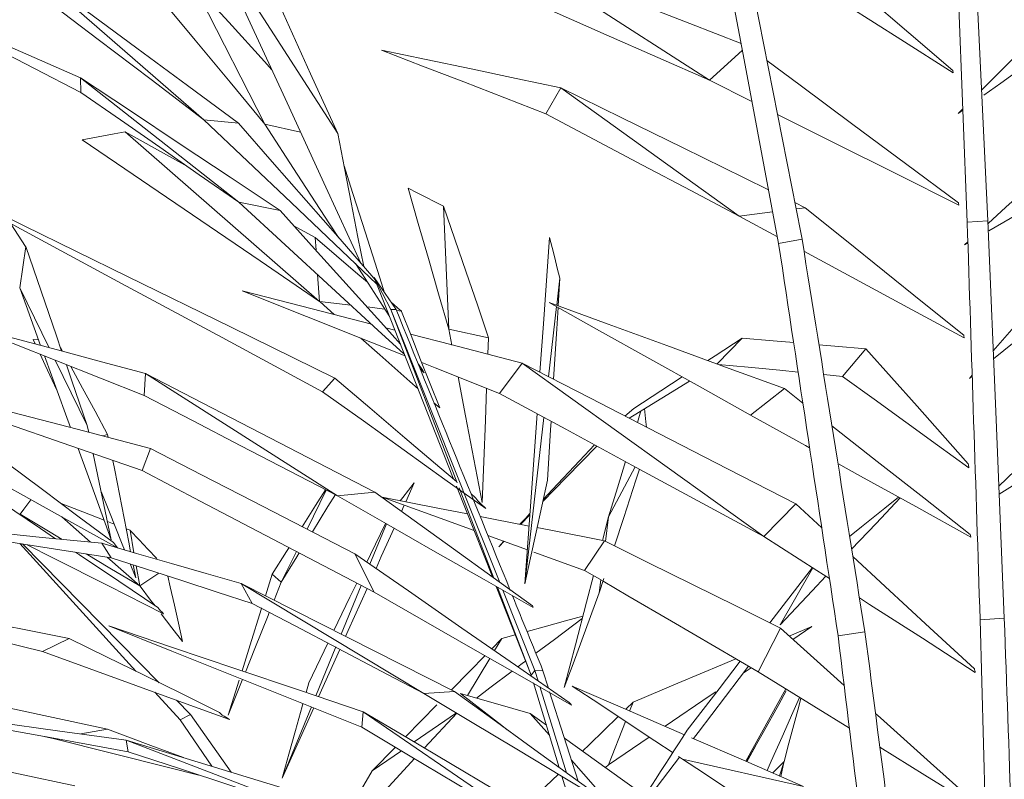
# Model space of a CAD drawing. Header units: millimetres. Extents: x -18075 to 21287, y -2450 to 10088.
# Tile 8 of 47: x -4804 to -4568, y 5019 to 5200. Entities that reach past the tile are written whole.
import ezdxf

# ---------------------------------------------------------------- set-up
doc = ezdxf.new("R2010")
doc.units = ezdxf.units.MM
doc.layers.add('I-FURN', color=30, linetype='Continuous', lineweight=18)

# ---------------------------------------------------------------- blocks, each defined once
blk = doc.blocks.new('Furniture_Interior-Artwork-Decoration_Gotessons_Areca-Palm  - Default-470364-East')
at = {"layer": 'I-FURN'}
for p, q in [((-4577.09, 5151.92), (-4580.73, 5243.86)), ((-4576.63, 5244.25), (-4572.15, 5152.3)), ((-4758.52, 5220.92), (-4727.82, 5173.15)), ((-4638.83, 5185.9), (-4684.87, 5215.56)), ((-4759.89, 5176.46), (-4800.28, 5211.61)), ((-4745.29, 5175.41), (-4762.46, 5209.18)), ((-4638.83, 5185.9), (-4630.95, 5193.04)), ((-4751.52, 5156.74), (-4789.39, 5186.49)), ((-4789.31, 5183.02), (-4789.39, 5186.49)), ((-4628.65, 5180.8), (-4638.83, 5185.9)), ((-4677.97, 5177.87), (-4674.38, 5184.12)), ((-4631.67, 5153.38), (-4674.38, 5184.12)), ((-4578.17, 5179.05), (-4579.26, 5177.97)), ((-4579.26, 5177.97), (-4578.15, 5178.76)), ((-4759.89, 5176.46), (-4751.6, 5175.64)), ((-4745.29, 5175.41), (-4736.7, 5173.48)), ((-4732.21, 5133), (-4778.74, 5173.6)), ((-4751.52, 5156.74), (-4741.64, 5154.78)), ((-4618.36, 5156.62), (-4615.9, 5155.41)), ((-4701.23, 5126.38), (-4702.47, 5155.78)), ((-4631.67, 5153.38), (-4623.68, 5154.41)), ((-4618.07, 5155.13), (-4615.9, 5155.41)), ((-4806.05, 5151.59), (-4802.56, 5146.15)), ((-4622.56, 5148.46), (-4631.67, 5153.38)), ((-4738.32, 5151.1), (-4733.24, 5148.28)), ((-4733.02, 5145.22), (-4733.22, 5148.25)), ((-4616.64, 5147.88), (-4622.25, 5146.81)), ((-4576.94, 5147.28), (-4577.74, 5146.55)), ((-4577.74, 5146.55), (-4576.93, 5147.02)), ((-4803.96, 5136.25), (-4802.53, 5146.1)), ((-4732.21, 5133), (-4732.63, 5139.39)), ((-4719.16, 5138.58), (-4718.88, 5138.13)), ((-4719.09, 5138.7), (-4713.84, 5131.01)), ((-4715.13, 5131.08), (-4719.09, 5138.7)), ((-4675.38, 5132.06), (-4674.64, 5138.52)), ((-4674.64, 5138.52), (-4675.05, 5131.94)), ((-4798.95, 5122.46), (-4803.96, 5136.25)), ((-4803.96, 5136.25), (-4796.92, 5121.91)), ((-4732.21, 5133), (-4724.72, 5132.11)), ((-4728.67, 5129.86), (-4732.05, 5132.86)), ((-4715.06, 5132.79), (-4712.75, 5130.83)), ((-4720.8, 5131.65), (-4716.51, 5131.15)), ((-4715.13, 5131.08), (-4699.19, 5089.56)), ((-4697.87, 5087.87), (-4715.13, 5131.08)), ((-4713.84, 5131.01), (-4715.13, 5131.08)), ((-4713.77, 5130.82), (-4712.58, 5130.68)), ((-4677.33, 5114.96), (-4675.42, 5131.74)), ((-4716.3, 5126.66), (-4714.11, 5126.09)), ((-4700.48, 5122.49), (-4701.23, 5126.38)), ((-4701.23, 5126.38), (-4691.69, 5124.26)), ((-4800.26, 5122.81), (-4800.77, 5123.9)), ((-4800.77, 5123.9), (-4799.43, 5123.78)), ((-4691.69, 5124.26), (-4691.85, 5120.34)), ((-4636.97, 5118.01), (-4630.96, 5124.19)), ((-4794.22, 5121.99), (-4793.71, 5121.05)), ((-4606.97, 5115.05), (-4601.39, 5121.63)), ((-4795.44, 5118.89), (-4787.79, 5103.32)), ((-4689.06, 5110.92), (-4683.68, 5118.22)), ((-4625.78, 5076.74), (-4683.68, 5118.22)), ((-4707.09, 5115.91), (-4708.06, 5116.81)), ((-4774.19, 5110.47), (-4773.83, 5115.7)), ((-4727.9, 5086.44), (-4773.83, 5115.7)), ((-4731.46, 5111.35), (-4728.55, 5114.64)), ((-4606.97, 5115.05), (-4611.46, 5115.49)), ((-4575.91, 5115.32), (-4576.59, 5114.53)), ((-4576.59, 5114.53), (-4575.9, 5115.09)), ((-4629.02, 5105.78), (-4620.88, 5112.13)), ((-4620.88, 5112.13), (-4616.46, 5108.66)), ((-4703.41, 5107.51), (-4704.77, 5108.72)), ((-4659.04, 5105.55), (-4656.92, 5107.39)), ((-4656.07, 5104.02), (-4655.23, 5106.78)), ((-4682.99, 5065.4), (-4678.45, 5105.19)), ((-4787.79, 5103.32), (-4787.44, 5101.65)), ((-4784.08, 5100.78), (-4782.91, 5101.14)), ((-4782.91, 5101.14), (-4782.77, 5100.44)), ((-4774.64, 5092.48), (-4772.62, 5097.79)), ((-4662.95, 5081.45), (-4656.6, 5093.39)), ((-4735.13, 5078.48), (-4730.55, 5087.82)), ((-4711.53, 5085), (-4709.48, 5089.58)), ((-4690.79, 5067.03), (-4699.36, 5088.73)), ((-4698.72, 5088.35), (-4690.43, 5066.77)), ((-4689.02, 5065.71), (-4697.86, 5087.83)), ((-4727.9, 5086.44), (-4718.94, 5087.33)), ((-4695.89, 5086.9), (-4694.96, 5086.1)), ((-4712.55, 5082.72), (-4711.88, 5084.2)), ((-4625.78, 5076.74), (-4618.13, 5084.51)), ((-4618.13, 5084.51), (-4611.92, 5078.78)), ((-4787.05, 5075.36), (-4793.86, 5081.39)), ((-4684.03, 5079.62), (-4681.82, 5081.88)), ((-4664.42, 5075.78), (-4662.95, 5081.45)), ((-4662.95, 5081.45), (-4663.67, 5075.56)), ((-4782.96, 5080.31), (-4781.34, 5079.68)), ((-4778.48, 5078.57), (-4777.55, 5078.22)), ((-4776.6, 5072.8), (-4777.55, 5078.22)), ((-4777.53, 5078.2), (-4777.53, 5078.19)), ((-4720.13, 5070.11), (-4716.18, 5079.76)), ((-4682.41, 5073.56), (-4691.86, 5076.97)), ((-4776.19, 5044.49), (-4803.95, 5075.03)), ((-4803.3, 5074.93), (-4770.54, 5041.72)), ((-4782.04, 5071.64), (-4784.34, 5075.09)), ((-4688.02, 5075.59), (-4689.28, 5074.25)), ((-4689.28, 5074.25), (-4687.98, 5075.57)), ((-4668.72, 5068.62), (-4663.93, 5075.68)), ((-4775.22, 5064.89), (-4783.02, 5071.79)), ((-4741.33, 5065.82), (-4737.73, 5073.16)), ((-4719.07, 5063.38), (-4723.74, 5072.61)), ((-4668.72, 5068.62), (-4680.83, 5072.99)), ((-4776.16, 5066.79), (-4777.52, 5070.18)), ((-4776.78, 5069.94), (-4776.16, 5066.79)), ((-4775.22, 5064.89), (-4776.06, 5069.7)), ((-4621.92, 5055.61), (-4614.06, 5069.21)), ((-4775.22, 5064.89), (-4770.64, 5067.95)), ((-4743.52, 5067.69), (-4745.13, 5062.53)), ((-4741.33, 5065.82), (-4743.52, 5067.69)), ((-4664.51, 5066.16), (-4668.72, 5068.62)), ((-4664.07, 5066.69), (-4665.2, 5063.24)), ((-4664.81, 5066.34), (-4665.2, 5063.24)), ((-4707.17, 5039.15), (-4750.93, 5065.46)), ((-4748.27, 5060.69), (-4750.93, 5065.46)), ((-4743.06, 5061.48), (-4741.33, 5065.82)), ((-4726.99, 5053.35), (-4722.21, 5065.03)), ((-4681.5, 5043.51), (-4689.9, 5064.78)), ((-4689.6, 5064.61), (-4681.5, 5043.51)), ((-4680.61, 5044.67), (-4688.27, 5063.85)), ((-4568.22, 5057.15), (-4574.01, 5056.78)), ((-4627.17, 5044.36), (-4621.84, 5054.78)), ((-4614.31, 5055.15), (-4619.71, 5052.87)), ((-4618.83, 5052.08), (-4614.31, 5055.15)), ((-4798.49, 5049.22), (-4792.13, 5052.32)), ((-4688.53, 5052.32), (-4690.93, 5049.87)), ((-4690.28, 5049.41), (-4688.53, 5052.32)), ((-4685.32, 5053.2), (-4688.53, 5052.32)), ((-4601.6, 5053.92), (-4608, 5052.93)), ((-4730.18, 5051.21), (-4734.76, 5041.73)), ((-4733.04, 5038.59), (-4728.25, 5050.28)), ((-4732.39, 5038.37), (-4727.32, 5049.71)), ((-4696.73, 5038.66), (-4691.39, 5047.56)), ((-4630.76, 5043.99), (-4628.8, 5045.32)), ((-4681.5, 5043.51), (-4680.61, 5044.67)), ((-4679.84, 5042.18), (-4680.61, 5044.67)), ((-4678.69, 5044.61), (-4680.61, 5044.67)), ((-4678.69, 5044.61), (-4677.37, 5040.46)), ((-4751.42, 5042.37), (-4754.05, 5033.93)), ((-4734.76, 5041.73), (-4735.41, 5039.39)), ((-4674.78, 5021.44), (-4680.93, 5041.66)), ((-4673.02, 5020.16), (-4679.42, 5040.83)), ((-4765.58, 5032.83), (-4771.6, 5039.44)), ((-4707.17, 5039.15), (-4699.88, 5039.64)), ((-4677.08, 5039.56), (-4670.26, 5018.15)), ((-4620.51, 5040.24), (-4630.12, 5022.92)), ((-4620.45, 5039.8), (-4622.18, 5036.51)), ((-4766.45, 5037.57), (-4763.07, 5034.15)), ((-4741.1, 5018.89), (-4734.13, 5035.92)), ((-4741.1, 5018.89), (-4733.58, 5035.7)), ((-4704.06, 5036.46), (-4711.58, 5028.78)), ((-4657.1, 5037.07), (-4658.85, 5035.38)), ((-4657.93, 5034.95), (-4657.1, 5037.07)), ((-4763.07, 5034.15), (-4765.58, 5032.83)), ((-4763.07, 5034.15), (-4753.31, 5020.3)), ((-4722.07, 5031.1), (-4721.7, 5034.77)), ((-4677.23, 5004.33), (-4721.7, 5034.77)), ((-4699.41, 5034.49), (-4709.5, 5027.55)), ((-4707.08, 5026.11), (-4699.34, 5034.45)), ((-4677.12, 5029.14), (-4681.75, 5034.37)), ((-4681.75, 5034.37), (-4677.87, 5031.58)), ((-4758, 5021.73), (-4765.58, 5032.83)), ((-4663, 5022.11), (-4658.91, 5032.48)), ((-4795.62, 5028.28), (-4798.5, 5028.9)), ((-4789.3, 5029.46), (-4782.97, 5030.64)), ((-4663, 5022.11), (-4653.24, 5028.73)), ((-4795.62, 5028.28), (-4796.38, 5028.52)), ((-4728.87, 5008.99), (-4778.46, 5027.96)), ((-4778.03, 5025.22), (-4778.46, 5027.96)), ((-4714.01, 5026.29), (-4719.59, 5020.6)), ((-4629.88, 5022.82), (-4627.83, 5026.58)), ((-4712.57, 5025.43), (-4719.59, 5020.6)), ((-4645.3, 5023.47), (-4646.21, 5024.07)), ((-4658.87, 5008.48), (-4671.87, 5023.19)), ((-4663.72, 5021.41), (-4663, 5022.11)), ((-4645.3, 5023.47), (-4616.26, 5016.91)), ((-4623.67, 5020.12), (-4620.94, 5022.9)), ((-4622.02, 5019.41), (-4620.94, 5022.9)), ((-4621, 5022.64), (-4621.7, 5019.27)), ((-4668.29, 5000.12), (-4674.14, 5019.33))]:
    blk.add_line(p, q, dxfattribs=at)
at = {"layer": 'I-FURN', "flags": 128}
for points in [[(-4622.25, 5146.81), (-4630.77, 5192.09), (-4639.1, 5236.29)], [(-4753.74, 5230.4), (-4747.26, 5216.09), (-4740.78, 5201.78), (-4734.3, 5187.46), (-4727.82, 5173.15)], [(-4622.55, 5224.28), (-4612.05, 5215.27), (-4601.55, 5206.25), (-4591.05, 5197.24), (-4580.55, 5188.22)], [(-4722.31, 5142.17), (-4730.65, 5160.31), (-4739.94, 5180.51), (-4749.23, 5200.72), (-4758.52, 5220.92)], [(-4580.45, 5187.67), (-4593.03, 5195.64), (-4605.61, 5203.61), (-4618.2, 5211.59), (-4630.75, 5219.54)], [(-4539.34, 5217.71), (-4549.32, 5207.78), (-4559.3, 5197.84), (-4569.28, 5187.9), (-4573.67, 5183.53)], [(-4759.89, 5176.46), (-4772.52, 5186.07), (-4785.16, 5195.67), (-4797.8, 5205.28), (-4810.43, 5214.88)], [(-4745.29, 5175.41), (-4753.61, 5185.45), (-4761.94, 5195.48), (-4770.27, 5205.52), (-4778.59, 5215.56)], [(-4684.87, 5215.56), (-4671.1, 5210.2), (-4657.32, 5204.83), (-4643.55, 5199.47), (-4631.26, 5194.69)], [(-4800.28, 5211.61), (-4788.11, 5202.62), (-4775.94, 5193.63), (-4763.77, 5184.63), (-4751.6, 5175.64)], [(-4762.46, 5209.18), (-4753.92, 5199.79), (-4745.37, 5190.39), (-4743.56, 5188.39)], [(-4833.9, 5206), (-4822.77, 5201.13), (-4811.64, 5196.25), (-4800.52, 5191.37), (-4789.39, 5186.49)], [(-4789.31, 5183.02), (-4800.46, 5188.76), (-4811.6, 5194.51), (-4822.75, 5200.26), (-4833.9, 5206)], [(-4638.83, 5185.9), (-4651.21, 5191.35), (-4663.58, 5196.81), (-4675.96, 5202.27), (-4688.33, 5207.73)], [(-4573.12, 5182.36), (-4569.08, 5185.25), (-4558.9, 5192.54), (-4548.72, 5199.83), (-4538.54, 5207.11)], [(-4677.97, 5177.87), (-4687.82, 5181.68), (-4697.66, 5185.5), (-4707.51, 5189.31), (-4717.35, 5193.13)], [(-4717.35, 5193.13), (-4706.61, 5190.88), (-4695.86, 5188.62), (-4685.12, 5186.37), (-4674.38, 5184.12)], [(-4625.06, 5190.61), (-4617.13, 5184.73), (-4604.49, 5175.34), (-4591.85, 5165.96), (-4579.2, 5156.58)], [(-4580.55, 5188.22), (-4580.52, 5188.08), (-4580.5, 5187.95), (-4580.47, 5187.81), (-4580.45, 5187.67)], [(-4789.39, 5186.49), (-4777.45, 5178.56), (-4765.51, 5170.64), (-4753.57, 5162.71), (-4741.64, 5154.78)], [(-4751.52, 5156.74), (-4760.96, 5163.31), (-4770.41, 5169.88), (-4779.86, 5176.45), (-4789.31, 5183.02)], [(-4674.38, 5184.12), (-4659.76, 5176.94), (-4645.14, 5169.76), (-4630.52, 5162.59), (-4624.68, 5159.72)], [(-4538.03, 5182.45), (-4547.96, 5173.48), (-4557.89, 5164.5), (-4567.82, 5155.52), (-4572.12, 5151.63)], [(-4631.67, 5153.38), (-4643.24, 5159.51), (-4654.82, 5165.63), (-4666.4, 5171.75), (-4677.97, 5177.87)], [(-4579.12, 5156.02), (-4594.05, 5163.49), (-4608.97, 5170.96), (-4622.52, 5177.74)], [(-4571.96, 5149.88), (-4553.54, 5160.49), (-4529.33, 5174.43), (-4520.82, 5179.32)], [(-4718.5, 5137.21), (-4728.51, 5146.7), (-4738.97, 5156.62), (-4749.43, 5166.54), (-4759.89, 5176.46)], [(-4751.6, 5175.64), (-4743.49, 5166.38), (-4735.38, 5157.11), (-4727.27, 5147.85), (-4719.16, 5138.58)], [(-4727.65, 5148.27), (-4729.76, 5151.52), (-4737.52, 5163.46), (-4745.29, 5175.41)], [(-4789.04, 5171.67), (-4786.47, 5172.15), (-4783.89, 5172.64), (-4781.32, 5173.12), (-4778.74, 5173.6)], [(-4778.74, 5173.6), (-4767.37, 5167.27), (-4763.81, 5165.29)], [(-4727.82, 5173.15), (-4726.21, 5164.89), (-4724.59, 5156.63), (-4722.97, 5148.37), (-4721.6, 5141.37)], [(-4732.21, 5133), (-4746.42, 5142.67), (-4760.63, 5152.33), (-4774.83, 5162), (-4789.04, 5171.67)], [(-4726.31, 5165.4), (-4724.77, 5160.6), (-4721.26, 5149.61), (-4717.74, 5138.62), (-4716.6, 5135.05)], [(-4827.69, 5163.26), (-4802.9, 5151.11), (-4778.12, 5138.95), (-4753.33, 5126.8), (-4728.55, 5114.64)], [(-4731.46, 5111.35), (-4755.51, 5124.33), (-4779.57, 5137.31), (-4803.63, 5150.28), (-4827.69, 5163.26)], [(-4536.05, 5161.37), (-4546.18, 5149.66), (-4556.32, 5137.95), (-4566.45, 5126.24), (-4570.86, 5121.15)], [(-4701.23, 5126.38), (-4703.66, 5134.8), (-4706.09, 5143.22), (-4708.52, 5151.65), (-4710.95, 5160.07)], [(-4710.95, 5160.07), (-4708.83, 5158.99), (-4706.71, 5157.92), (-4704.59, 5156.85), (-4702.47, 5155.78)], [(-4711.97, 5120.4), (-4718.2, 5126.12), (-4729.3, 5136.33), (-4740.41, 5146.54), (-4751.52, 5156.74)], [(-4579.2, 5156.58), (-4579.18, 5156.44), (-4579.16, 5156.3), (-4579.14, 5156.16), (-4579.12, 5156.02)], [(-4570.78, 5119.23), (-4555.97, 5131.21), (-4535.35, 5147.88), (-4523.01, 5157.86)], [(-4741.64, 5154.78), (-4733.35, 5145.58), (-4725.06, 5136.38), (-4716.77, 5127.18), (-4712.8, 5122.77)], [(-4702.47, 5155.78), (-4699.78, 5147.9), (-4697.08, 5140.02), (-4694.39, 5132.14), (-4691.69, 5124.26)], [(-4615.9, 5155.41), (-4606.41, 5147.78), (-4596.91, 5140.15), (-4587.41, 5132.51), (-4577.92, 5124.88)], [(-4572.15, 5152.3), (-4574.62, 5152.11), (-4577.09, 5151.92)], [(-4572.15, 5152.3), (-4570.18, 5104.73), (-4568.22, 5057.15)], [(-4733.22, 5148.25), (-4728.1, 5143.9), (-4722.98, 5139.54), (-4720.71, 5137.61)], [(-4679.39, 5116.02), (-4678.57, 5127.58), (-4677.1, 5148.31)], [(-4677.1, 5148.31), (-4676.48, 5145.86), (-4675.87, 5143.42), (-4675.26, 5140.97), (-4674.64, 5138.52)], [(-4802.53, 5146.1), (-4798.85, 5135.41), (-4795.16, 5124.71), (-4793.92, 5121.11)], [(-4577.82, 5124.25), (-4591.28, 5131.53), (-4604.74, 5138.82), (-4616.18, 5145.01)], [(-4715.48, 5129.56), (-4721.99, 5139.58), (-4723.59, 5142.04)], [(-4700.01, 5090.4), (-4700.3, 5091.11), (-4719.09, 5138.7)], [(-4711.69, 5119.96), (-4719.87, 5123.23), (-4735.27, 5129.39), (-4750.67, 5135.55)], [(-4750.67, 5135.55), (-4733.93, 5131.22), (-4719.76, 5127.56)], [(-4732.05, 5132.86), (-4732.09, 5132.89), (-4732.13, 5132.93), (-4732.17, 5132.96), (-4732.21, 5133)], [(-4629.02, 5105.78), (-4641.06, 5112.52), (-4653.09, 5119.25), (-4665.13, 5125.98), (-4677.16, 5132.72)], [(-4677.16, 5132.72), (-4663.09, 5127.57), (-4649.02, 5122.42), (-4634.95, 5117.27), (-4620.88, 5112.13)], [(-4712.75, 5130.83), (-4712.71, 5130.79), (-4712.66, 5130.75), (-4712.62, 5130.72), (-4712.58, 5130.68)], [(-4712.58, 5130.68), (-4712.56, 5130.65), (-4712.55, 5130.62), (-4712.54, 5130.58), (-4712.53, 5130.55)], [(-4712.53, 5130.55), (-4710.25, 5124.79), (-4707.97, 5119.03), (-4705.69, 5113.27), (-4703.41, 5107.51)], [(-4675.07, 5131.55), (-4675.38, 5126.43), (-4676.12, 5114.35)], [(-4816.02, 5127.05), (-4805.47, 5124.21), (-4794.92, 5121.38), (-4784.38, 5118.54), (-4773.83, 5115.7)], [(-4774.19, 5110.47), (-4784.65, 5114.61), (-4795.11, 5118.76), (-4805.56, 5122.9), (-4816.02, 5127.05)], [(-4708.58, 5112.09), (-4710.57, 5113.85), (-4717.73, 5120.18), (-4722.26, 5124.19)], [(-4710.38, 5125.13), (-4700.43, 5122.56), (-4683.68, 5118.22)], [(-4639.23, 5118.84), (-4637.45, 5119.99), (-4630.96, 5124.19)], [(-4630.96, 5124.19), (-4623.57, 5123.55), (-4618.65, 5123.13)], [(-4577.92, 5124.88), (-4577.89, 5124.72), (-4577.87, 5124.56), (-4577.84, 5124.41), (-4577.82, 5124.25)], [(-4612.6, 5122.6), (-4608.78, 5122.27), (-4601.39, 5121.63)], [(-4601.39, 5121.63), (-4595.25, 5114.76), (-4589.12, 5107.89), (-4582.98, 5101.02), (-4576.85, 5094.15)], [(-4795.04, 5111.71), (-4797.87, 5117.72), (-4799.1, 5120.34)], [(-4791.8, 5102.79), (-4793, 5106.09), (-4798.03, 5119.92)], [(-4689.06, 5110.92), (-4704.46, 5117.07), (-4707.7, 5118.37)], [(-4683.68, 5118.22), (-4667.29, 5109.79), (-4650.91, 5101.37), (-4634.52, 5092.94), (-4618.13, 5084.51)], [(-4536.39, 5120.25), (-4546.12, 5110.99), (-4555.86, 5101.74), (-4565.6, 5092.49), (-4569.52, 5088.76)], [(-4842.97, 5116.1), (-4825.38, 5111.53), (-4807.79, 5106.95), (-4790.2, 5102.37), (-4772.62, 5097.79)], [(-4774.64, 5092.48), (-4791.72, 5098.39), (-4808.8, 5104.29), (-4825.88, 5110.2), (-4842.97, 5116.1)], [(-4792.79, 5117.84), (-4791.48, 5114.01), (-4787.79, 5103.32)], [(-4791.75, 5117.43), (-4788.94, 5112.26), (-4785.92, 5106.7), (-4782.91, 5101.14)], [(-4708.48, 5117.98), (-4708.13, 5117.46), (-4707.79, 5116.95), (-4707.44, 5116.43), (-4707.09, 5115.91)], [(-4617.58, 5116.08), (-4622, 5116.5), (-4629.51, 5117.23), (-4636.72, 5117.92)], [(-4773.83, 5115.7), (-4760.11, 5108.61), (-4746.38, 5101.52), (-4732.66, 5094.43), (-4718.94, 5087.33)], [(-4728.55, 5114.64), (-4720.15, 5107.51), (-4711.75, 5100.37), (-4703.36, 5093.24), (-4699.41, 5089.89)], [(-4693.25, 5084.84), (-4695.25, 5095.22), (-4697.24, 5105.61), (-4699.02, 5114.9)], [(-4643.63, 5113.9), (-4650.24, 5109.84), (-4656.84, 5105.79), (-4658.06, 5105.04)], [(-4656.92, 5107.39), (-4650.43, 5111.59), (-4645.31, 5114.9)], [(-4576.68, 5093.12), (-4584.25, 5098.6), (-4591.83, 5104.09), (-4599.4, 5109.57), (-4606.97, 5115.05)], [(-4692.36, 5083.41), (-4702.14, 5090.39), (-4711.91, 5097.38), (-4721.68, 5104.37), (-4731.46, 5111.35)], [(-4692.17, 5112.16), (-4692.47, 5104.55), (-4692.86, 5094.69), (-4693.25, 5084.84)], [(-4569.45, 5086.89), (-4551.81, 5097.84), (-4528.29, 5112.43), (-4526.78, 5113.37)], [(-4727.9, 5086.44), (-4739.47, 5092.44), (-4751.05, 5098.45), (-4762.62, 5104.46), (-4774.19, 5110.47)], [(-4625.78, 5076.74), (-4641.6, 5085.29), (-4657.42, 5093.83), (-4673.24, 5102.37), (-4689.06, 5110.92)], [(-4654.35, 5107.32), (-4654.28, 5106.59), (-4654.01, 5104.13), (-4653.88, 5102.9)], [(-4682.99, 5065.4), (-4681.52, 5086.13), (-4680.1, 5106.08)], [(-4676.74, 5104.26), (-4676.86, 5102.26), (-4677.6, 5090.17)], [(-4614.83, 5097.93), (-4615.82, 5098.48), (-4629.02, 5105.78)], [(-4609.49, 5103.19), (-4598.63, 5094.67), (-4587.5, 5085.94), (-4576.38, 5077.21)], [(-4780.55, 5074), (-4792.17, 5080.45), (-4803.78, 5086.9), (-4815.39, 5093.34), (-4827, 5099.79)], [(-4815.45, 5100.54), (-4806.97, 5094.24), (-4798.49, 5087.93), (-4790.01, 5081.62), (-4781.53, 5075.31)], [(-4782.04, 5075.92), (-4787.52, 5091.01), (-4789.99, 5097.79)], [(-4772.62, 5097.79), (-4760.4, 5091.5), (-4748.18, 5085.2), (-4735.96, 5078.91), (-4723.74, 5072.61)], [(-4678.71, 5085.07), (-4673.1, 5090.82), (-4665.76, 5098.33)], [(-4666.34, 5098.65), (-4669.9, 5094.86), (-4676.36, 5087.99), (-4678.59, 5085.62)], [(-4786.35, 5096.47), (-4784.92, 5089.62), (-4783.48, 5082.77), (-4782.04, 5075.92)], [(-4781.69, 5094.92), (-4781.22, 5092.56), (-4779.53, 5083.97), (-4777.85, 5075.38), (-4777.4, 5073.09)], [(-4662.95, 5081.45), (-4660.84, 5088.35), (-4658.93, 5094.64)], [(-4719.07, 5063.38), (-4732.96, 5070.66), (-4746.85, 5077.93), (-4760.74, 5085.21), (-4774.64, 5092.48)], [(-4655.57, 5092.83), (-4656.42, 5090.23), (-4659.34, 5081.23), (-4661.54, 5074.49)], [(-4576.2, 5076.56), (-4589.4, 5083.87), (-4602.61, 5091.17), (-4608.04, 5094.18)], [(-4576.85, 5094.15), (-4576.81, 5093.89), (-4576.77, 5093.63), (-4576.72, 5093.38), (-4576.68, 5093.12)], [(-4677.6, 5090.17), (-4678.94, 5083.98), (-4680.29, 5077.78), (-4681.64, 5071.59), (-4682.99, 5065.4)], [(-4730.75, 5087.92), (-4733.13, 5084.14), (-4736.36, 5079.02)], [(-4709.48, 5089.58), (-4710.86, 5087.84), (-4712.25, 5086.09), (-4712.9, 5085.27)], [(-4803.86, 5082.06), (-4802.94, 5083.29), (-4802.02, 5084.52), (-4801.28, 5085.51)], [(-4778.86, 5073.51), (-4779.41, 5074.89), (-4782.66, 5082.98), (-4784.47, 5087.48)], [(-4733.87, 5077.86), (-4730.15, 5083.88), (-4728.34, 5086.8)], [(-4681.01, 5059.71), (-4692.73, 5066.39), (-4704.45, 5073.07), (-4716.17, 5079.76), (-4727.9, 5086.44)], [(-4718.94, 5087.33), (-4709.51, 5080.53), (-4700.07, 5073.73), (-4690.64, 5066.93), (-4681.21, 5060.12)], [(-4695.19, 5078.18), (-4705.04, 5081.73), (-4717.14, 5086.1)], [(-4717.14, 5086.1), (-4703.84, 5083.5), (-4696.74, 5082.11)], [(-4694.96, 5086.1), (-4694.83, 5085.95), (-4694.71, 5085.79), (-4694.58, 5085.64), (-4694.46, 5085.48)], [(-4593.52, 5086.14), (-4596.84, 5083.49), (-4602.41, 5079.03), (-4605.25, 5076.75)], [(-4604.77, 5073.71), (-4598.93, 5079.86), (-4593.16, 5085.95)], [(-4808.34, 5084.92), (-4798.98, 5078.62), (-4795.4, 5076.2)], [(-4794.02, 5084.6), (-4788.86, 5082.6), (-4783.75, 5080.62)], [(-4694.05, 5085.04), (-4693.63, 5084.63), (-4693.21, 5084.22), (-4692.78, 5083.82), (-4692.36, 5083.41)], [(-4782.04, 5071.64), (-4796.89, 5073.94), (-4811.73, 5076.23), (-4826.58, 5078.53), (-4841.42, 5080.82)], [(-4841.42, 5080.82), (-4827.15, 5079.39), (-4812.88, 5077.96), (-4798.61, 5076.52), (-4784.34, 5075.09)], [(-4793.83, 5076.04), (-4796.7, 5077.77), (-4803.86, 5082.06)], [(-4693.7, 5081.51), (-4690.53, 5080.89), (-4682.01, 5079.22)], [(-4681.8, 5082.21), (-4682.82, 5081.12), (-4684.2, 5079.65)], [(-4777.53, 5078.19), (-4775.39, 5075.94), (-4773.25, 5073.69), (-4771.12, 5071.43)], [(-4716.35, 5079.85), (-4719.95, 5072.39), (-4720.82, 5070.58)], [(-4718.65, 5069.08), (-4717.38, 5071.91), (-4714.34, 5078.71)], [(-4680.14, 5078.86), (-4677.23, 5078.29), (-4663.93, 5075.68)], [(-4610.09, 5066.66), (-4613.12, 5068.61), (-4625.78, 5076.74)], [(-4576.38, 5077.21), (-4576.33, 5077.05), (-4576.29, 5076.89), (-4576.24, 5076.72), (-4576.2, 5076.56)], [(-4769.51, 5058.21), (-4782.69, 5064.88), (-4795.86, 5071.55), (-4802.2, 5074.76)], [(-4784.34, 5075.09), (-4775.99, 5072.68), (-4767.64, 5070.28), (-4759.28, 5067.87), (-4750.93, 5065.46)], [(-4781.53, 5075.31), (-4781.29, 5074.98), (-4781.04, 5074.66), (-4780.8, 5074.33), (-4780.55, 5074)], [(-4739.48, 5074.08), (-4740.06, 5073.17), (-4743.52, 5067.69)], [(-4663.93, 5075.68), (-4653.4, 5070.45), (-4642.88, 5065.23), (-4632.36, 5060.01), (-4621.84, 5054.78)], [(-4894.95, 5072.66), (-4869.25, 5067.57), (-4843.54, 5062.49), (-4817.84, 5057.4), (-4792.13, 5052.32)], [(-4798.49, 5049.22), (-4822.6, 5055.08), (-4846.72, 5060.94), (-4870.84, 5066.8), (-4894.95, 5072.66)], [(-4790.59, 5072.96), (-4789.63, 5072.31), (-4780.27, 5066.01), (-4770.92, 5059.71)], [(-4775.22, 5064.89), (-4782.38, 5069.18), (-4788.03, 5072.57)], [(-4748.27, 5060.69), (-4756.71, 5063.43), (-4765.16, 5066.17), (-4773.6, 5068.9), (-4782.04, 5071.64)], [(-4741.33, 5065.82), (-4737.6, 5071.84), (-4737.02, 5072.78)], [(-4723.74, 5072.61), (-4710.91, 5063.71), (-4698.07, 5054.81), (-4685.23, 5045.91), (-4672.39, 5037.01)], [(-4604.48, 5071.9), (-4596.75, 5064.76), (-4586.06, 5054.89), (-4575.37, 5045.02)], [(-4614.18, 5069.28), (-4621.19, 5060.17), (-4624.37, 5056.04)], [(-4768.49, 5067.25), (-4767.91, 5064.65), (-4766.93, 5060.29), (-4765.96, 5055.94), (-4764.98, 5051.58)], [(-4673.58, 5040.56), (-4670.92, 5050.78), (-4668.26, 5061), (-4666.6, 5067.38)], [(-4621.92, 5055.61), (-4614.26, 5063.69), (-4610.93, 5067.2)], [(-4775.19, 5064.85), (-4775.21, 5064.87), (-4775.22, 5064.89)], [(-4771.57, 5060.15), (-4772.62, 5061.5), (-4775.16, 5064.81)], [(-4750.93, 5065.46), (-4738.17, 5059.01), (-4725.4, 5052.55), (-4712.64, 5046.09), (-4699.88, 5039.64)], [(-4723.24, 5065.57), (-4724.89, 5062.17), (-4728.72, 5054.23)], [(-4725.93, 5052.81), (-4725.29, 5054.24), (-4720.79, 5064.29)], [(-4627.17, 5044.36), (-4637.56, 5050.43), (-4647.94, 5056.49), (-4658.33, 5062.56), (-4664.29, 5066.03)], [(-4671.82, 5036.37), (-4683.63, 5043.12), (-4695.44, 5049.87), (-4707.25, 5056.63), (-4719.07, 5063.38)], [(-4665.2, 5063.24), (-4667.29, 5057.57), (-4669.39, 5051.9), (-4671.48, 5046.23), (-4673.58, 5040.56)], [(-4575.17, 5044.21), (-4587.82, 5052.35), (-4600.47, 5060.48), (-4602.9, 5062.04)], [(-4770.92, 5059.71), (-4770.57, 5059.33), (-4770.22, 5058.96), (-4769.86, 5058.59), (-4769.51, 5058.21)], [(-4746.04, 5059.61), (-4746.15, 5059.25), (-4748.78, 5050.81), (-4750.73, 5044.56)], [(-4707.17, 5039.15), (-4717.44, 5044.53), (-4727.72, 5049.92), (-4738, 5055.31), (-4748.27, 5060.69)], [(-4681.21, 5060.12), (-4681.16, 5060.02), (-4681.11, 5059.92), (-4681.06, 5059.81)], [(-4764.98, 5051.58), (-4767.53, 5054.89), (-4770.07, 5058.2)], [(-4749.92, 5044.28), (-4747.69, 5049.88), (-4744.51, 5057.85), (-4744.22, 5058.57)], [(-4669.14, 5057.64), (-4673.3, 5056.5), (-4678.37, 5055.1), (-4682.5, 5053.97)], [(-4680.38, 5048.76), (-4675.94, 5052.09), (-4669.28, 5057.09)], [(-4722.07, 5031.1), (-4737.22, 5037.16), (-4752.36, 5043.21), (-4767.51, 5049.26), (-4782.65, 5055.31)], [(-4782.65, 5055.31), (-4767.41, 5050.18), (-4752.18, 5045.04), (-4736.94, 5039.91), (-4721.7, 5034.77)], [(-4621.84, 5054.78), (-4609.85, 5044.04), (-4606.56, 5041.1)], [(-4792.13, 5052.32), (-4783.17, 5047.92), (-4774.2, 5043.52), (-4765.24, 5039.12), (-4756.27, 5034.71)], [(-4753.77, 5032.96), (-4764.95, 5037.03), (-4776.13, 5041.09), (-4787.31, 5045.15), (-4798.49, 5049.22)], [(-4692.54, 5048.22), (-4696.29, 5044.39), (-4700.59, 5040)], [(-4632.49, 5047.47), (-4635.7, 5046.11), (-4646.4, 5041.59), (-4657.1, 5037.07)], [(-4684.68, 5045.53), (-4683.66, 5046.29), (-4682.84, 5046.91)], [(-4631.43, 5046.85), (-4636.47, 5040.3), (-4644.12, 5030.37)], [(-4642.65, 5028.35), (-4641.54, 5029.81), (-4631.73, 5042.71), (-4629.46, 5045.7)], [(-4843.95, 5043.7), (-4828.71, 5040.44), (-4813.46, 5037.17), (-4798.22, 5033.91), (-4782.97, 5030.64)], [(-4694.63, 5038.06), (-4691.38, 5040.5), (-4686.05, 5044.5)], [(-4605.31, 5030.81), (-4613.86, 5036.12), (-4627.17, 5044.36)], [(-4575.37, 5045.02), (-4575.32, 5044.82), (-4575.27, 5044.62), (-4575.22, 5044.42), (-4575.17, 5044.21)], [(-4754.05, 5033.93), (-4750.87, 5041.9), (-4750.62, 5042.51)], [(-4647.48, 5024.92), (-4651.9, 5027.84), (-4658.49, 5032.2), (-4665.08, 5036.57), (-4671.67, 5040.94)], [(-4671.67, 5040.94), (-4657.82, 5034.93), (-4644.82, 5029.29)], [(-4662.69, 5012.46), (-4673.81, 5019.13), (-4684.93, 5025.8), (-4696.05, 5032.48), (-4707.17, 5039.15)], [(-4699.88, 5039.64), (-4690.68, 5032.97), (-4681.48, 5026.3), (-4672.28, 5019.63), (-4663.08, 5012.96)], [(-4687.26, 5030.49), (-4688.53, 5031.48), (-4698.42, 5039.14)], [(-4698.42, 5039.14), (-4694.25, 5037.95), (-4690.08, 5036.76), (-4685.92, 5035.56), (-4681.75, 5034.37)], [(-4649.45, 5031.3), (-4638.65, 5038.63), (-4637.26, 5039.58)], [(-4625.03, 5020.71), (-4624.04, 5022.93), (-4621.44, 5028.76), (-4618.84, 5034.58), (-4617.23, 5038.2)], [(-4778.03, 5025.22), (-4794.07, 5028.11), (-4810.1, 5030.99), (-4826.14, 5033.88), (-4842.18, 5036.76)], [(-4842.18, 5036.76), (-4826.25, 5034.56), (-4810.32, 5032.36), (-4794.39, 5030.16), (-4778.46, 5027.96)], [(-4736.15, 5036.73), (-4736.34, 5036.02), (-4737.93, 5030.31), (-4739.52, 5024.6), (-4741.1, 5018.89)], [(-4672.39, 5037.01), (-4672.25, 5036.85), (-4672.11, 5036.69), (-4671.96, 5036.53), (-4671.82, 5036.37)], [(-4622.18, 5036.51), (-4625.99, 5029.82), (-4629.8, 5023.13)], [(-4616.9, 5038), (-4617.42, 5036.03), (-4618.6, 5031.66), (-4619.77, 5027.28), (-4620.94, 5022.9)], [(-4756.27, 5034.71), (-4756.16, 5034.61), (-4756.05, 5034.5), (-4755.95, 5034.4), (-4755.84, 5034.29)], [(-4755.46, 5034), (-4755.04, 5033.74), (-4754.61, 5033.48), (-4754.19, 5033.22), (-4753.77, 5032.96)], [(-4721.7, 5034.77), (-4711.24, 5028.58), (-4700.79, 5022.39), (-4690.33, 5016.19), (-4679.88, 5010)], [(-4660.65, 5033.64), (-4667.57, 5026.97), (-4669.23, 5025.37)], [(-4599.06, 5034.38), (-4597.85, 5033.3), (-4585.86, 5022.56), (-4573.87, 5011.82)], [(-4677.23, 5004.33), (-4688.44, 5011.03), (-4699.65, 5017.72), (-4710.86, 5024.41), (-4722.07, 5031.1)], [(-4782.97, 5030.64), (-4772.53, 5026.71), (-4764.75, 5023.79)], [(-4844.48, 5028.51), (-4831.06, 5025.64), (-4817.64, 5022.76), (-4804.22, 5019.89), (-4790.8, 5017.02)], [(-4761.09, 5019.63), (-4768.35, 5021.45), (-4781.99, 5024.86), (-4795.62, 5028.28)], [(-4778.46, 5027.96), (-4766.96, 5024.46), (-4755.46, 5020.96), (-4743.96, 5017.45), (-4732.47, 5013.95)], [(-4673.55, 5028.48), (-4663.34, 5021.13), (-4654.3, 5014.62)], [(-4643.14, 5028.56), (-4630.11, 5022.92), (-4616.26, 5016.91)], [(-4573.95, 5011.38), (-4587.26, 5019.62), (-4598.01, 5026.29)], [(-4728.87, 5008.99), (-4741.16, 5013.05), (-4753.45, 5017.11), (-4765.74, 5021.16), (-4778.03, 5025.22)], [(-4661.15, 5004.01), (-4651.34, 5016.91), (-4646, 5023.94)], [(-4722.58, 5009.42), (-4715.54, 5017), (-4709.45, 5023.57)], [(-4625, 5010.05), (-4630.07, 5013.41), (-4635.15, 5016.76), (-4640.23, 5020.12), (-4645.3, 5023.47)], [(-4620.94, 5022.9), (-4620.96, 5022.83), (-4620.97, 5022.77), (-4620.98, 5022.71)], [(-4719.59, 5020.6), (-4722.68, 5015.27), (-4725.35, 5010.69)], [(-4674.97, 5019.83), (-4678.04, 5016.88), (-4683.16, 5011.94)]]:
    blk.add_lwpolyline(points, dxfattribs=at)
at = {"layer": 'I-FURN'}
for points in [[(-4616.64, 5147.88), (-4622.59, 5178.07), (-4628.53, 5208.26), (-4634.48, 5238.46)], [(-4574.01, 5056.78), (-4575.04, 5088.49), (-4576.07, 5120.21), (-4577.09, 5151.92)], [(-4608, 5052.93), (-4612.75, 5084.22), (-4617.5, 5115.52), (-4622.25, 5146.81)], [(-4601.6, 5053.92), (-4606.61, 5085.24), (-4611.63, 5116.56), (-4616.64, 5147.88)], [(-4713.84, 5131.01), (-4704.73, 5108.62), (-4695.62, 5086.23), (-4686.51, 5063.83)], [(-4694.46, 5085.48), (-4694.4, 5085.41), (-4694.27, 5085.26), (-4694.13, 5085.11), (-4694.05, 5085.04)], [(-4685.99, 5062.55), (-4683.55, 5056.57), (-4681.12, 5050.59), (-4678.69, 5044.61)], [(-4568.22, 5057.15), (-4567.1, 5025.48), (-4565.98, 4993.81), (-4564.87, 4962.14)], [(-4571.5, 4961.79), (-4572.34, 4993.46), (-4573.18, 5025.12), (-4574.01, 5056.78)], [(-4596.56, 4958.97), (-4600.37, 4990.29), (-4604.19, 5021.61), (-4608, 5052.93)], [(-4589.37, 4959.88), (-4593.45, 4991.23), (-4597.52, 5022.58), (-4601.6, 5053.92)], [(-4755.84, 5034.29), (-4755.79, 5034.25), (-4755.68, 5034.15), (-4755.53, 5034.05), (-4755.46, 5034)], [(-4644.12, 5030.37), (-4649.8, 5021.58), (-4655.47, 5012.8), (-4661.15, 5004.01)]]:
    blk.add_open_spline(points, degree=3, dxfattribs=at)

msp = doc.modelspace()

# ---------------------------------------------------------------- block references
at = {"layer": 'I-FURN'}
msp.add_blockref('Furniture_Interior-Artwork-Decoration_Gotessons_Areca-Palm  - Default-470364-East', (0, 0), dxfattribs=at)

doc.saveas('drawing.dxf')
